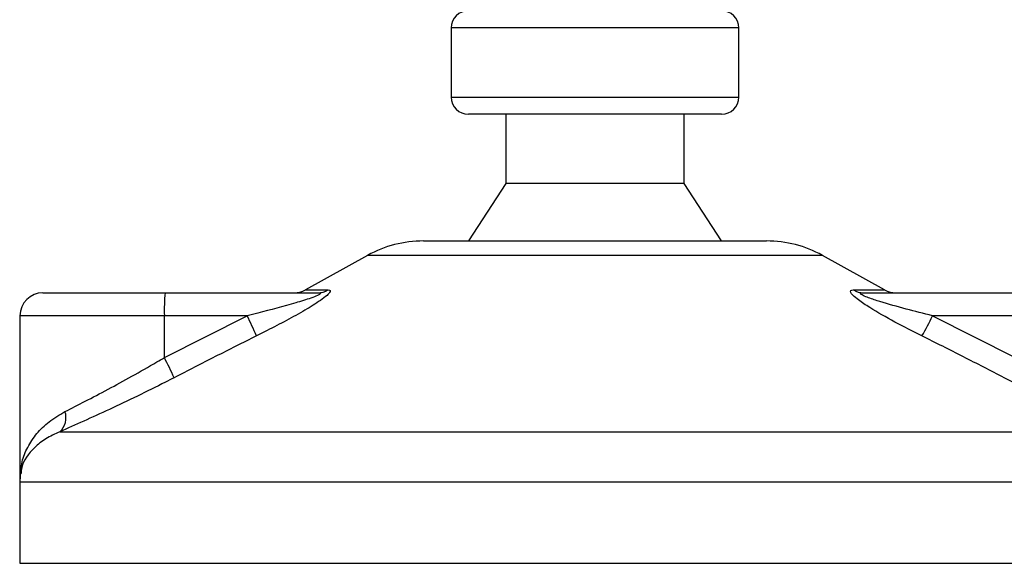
# Model space of a CAD drawing. Header units: millimetres. Extents: x 0 to 420, y 0 to 297.
# Tile 26 of 70: x 137.33 to 141.93, y 200.72 to 203.26. Entities that reach past the tile are written whole.
import ezdxf

# ---------------------------------------------------------------- set-up
doc = ezdxf.new("R2010")
doc.units = ezdxf.units.MM

msp = doc.modelspace()

# ---------------------------------------------------------------- linework, layer by layer
at = {"color": 7, "linetype": 'Continuous', "lineweight": 25}
for p, q in [((139.34695, 203.2254), (139.34695, 202.90259)), ((140.69197, 203.2254), (139.34695, 203.2254)), ((140.69197, 202.90259), (140.69197, 203.2254)), ((139.34695, 202.90259), (139.99614, 202.90259)), ((139.99614, 202.90259), (140.69197, 202.90259)), ((139.99893, 202.82189), (139.42765, 202.82189)), ((139.60251, 202.82189), (139.60251, 202.49909)), ((140.61127, 202.82189), (139.99893, 202.82189)), ((140.43641, 202.49909), (140.43641, 202.82189)), ((139.60251, 202.49909), (139.42765, 202.23009)), ((140.005, 202.49909), (139.60251, 202.49909)), ((140.43641, 202.49909), (140.005, 202.49909)), ((140.61127, 202.23009), (140.43641, 202.49909)), ((139.21699, 202.23009), (140.82193, 202.23009)), ((138.95632, 202.16273), (138.66515, 202.00146)), ((141.0826, 202.16273), (138.95632, 202.16273)), ((141.37377, 202.00146), (141.0826, 202.16273)), ((137.43823, 201.98799), (138.00951, 201.98799)), ((138.00951, 201.98799), (138.72383, 201.98799)), ((138.66515, 202.00146), (138.77185, 202.00146)), ((141.22754, 202.00146), (141.37377, 202.00146)), ((141.27404, 201.98799), (141.98836, 201.98799)), ((137.33063, 201.88038), (137.33063, 201.12852)), ((138.00578, 201.88038), (137.33063, 201.88038)), ((138.00578, 201.68489), (138.3928, 201.88038)), ((138.3928, 201.88038), (138.00578, 201.88038)), ((138.00578, 201.68489), (138.00578, 201.88038)), ((141.5976, 201.88038), (141.98462, 201.68489)), ((141.98462, 201.88038), (141.5976, 201.88038)), ((137.51718, 201.33848), (142.4812, 201.33848)), ((137.32943, 201.10316), (137.32943, 200.72367)), ((142.70787, 201.10316), (137.32943, 201.10316)), ((137.32943, 200.72367), (142.70949, 200.72367))]:
    msp.add_line(p, q, dxfattribs=at)
for centre, radius, start, end in [((139.42765, 203.2254), 0.0807, 90, 180), ((140.61127, 203.2254), 0.0807, 0, 90), ((139.42765, 202.90259), 0.0807, 180, 270), ((140.61127, 202.90259), 0.0807, 270, 0), ((139.21699, 201.69208), 0.53801, 90, 118.97971), ((140.82193, 201.69208), 0.53801, 61.02029, 90), ((137.43823, 201.88038), 0.1076, 90, 180), ((138.78417, 201.90725), 0.77886, 174.05026, 181.9769), ((138.61301, 202.09559), 0.1076, 270, 298.97971), ((138.72361, 202.08109), 0.09311, 270.13347, 301.2075), ((141.27434, 202.07602), 0.08804, 237.88298, 269.80326), ((141.42591, 202.09559), 0.1076, 241.02029, 270), ((137.25075, 201.29398), 1.28381, 22.54768, 27.17899), ((140.33911, 202.48157), 1.39471, 330.09662, 334.46582), ((136.93825, 201.11397), 1.21061, 23.1937, 28.13781), ((137.45679, 201.40406), 0.08915, 312.63789, 18.67569), ((137.59844, 201.10316), 0.269, 171.40055, 180)]:
    msp.add_arc(centre, radius, start, end, dxfattribs=at)
for points, knots in [([(138.72383, 201.98799), (138.72659, 201.9879), (138.73105, 201.98777), (138.73493, 201.98651), (138.73594, 201.98457), (138.73343, 201.98172), (138.72834, 201.97849), (138.71569, 201.97219), (138.6799, 201.9587), (138.58687, 201.93014), (138.48566, 201.90354), (138.40956, 201.88456), (138.3928, 201.88038)], [0, 0, 0, 0, 0.0326282, 0.0525244, 0.0758401, 0.1000535, 0.1224526, 0.1468975, 0.2362249, 0.4244765, 0.873292, 1, 1, 1, 1]), ([(138.77185, 202.00146), (138.77582, 202.00091), (138.78384, 201.99982), (138.78071, 201.98986), (138.76503, 201.97366), (138.72764, 201.94557), (138.66195, 201.90518), (138.577, 201.85808), (138.5002, 201.8182), (138.45311, 201.79462), (138.43642, 201.78626)], [0, 0, 0, 0, 0.0715734, 0.1443473, 0.2083354, 0.3096596, 0.4923301, 0.6911888, 0.8905251, 1, 1, 1, 1]), ([(141.54815, 201.78626), (141.50569, 201.80768), (141.42103, 201.85039), (141.32026, 201.90763), (141.25564, 201.95032), (141.22603, 201.97471), (141.21337, 201.99048), (141.21396, 201.9994), (141.22177, 202.0014), (141.22703, 202.00145), (141.22754, 202.00146)], [0, 0, 0, 0, 0.2791688, 0.5566156, 0.6991027, 0.7915598, 0.8614835, 0.9308082, 0.9932657, 1, 1, 1, 1]), ([(141.5976, 201.88038), (141.55631, 201.89078), (141.47332, 201.91166), (141.37262, 201.93962), (141.30556, 201.96141), (141.27618, 201.97309), (141.26512, 201.97926), (141.26109, 201.98265), (141.26011, 201.98498), (141.26258, 201.98704), (141.26729, 201.9878), (141.27183, 201.98797), (141.27353, 201.98798), (141.27404, 201.98799)], [0, 0, 0, 0, 0.31263849, 0.62834094, 0.77232249, 0.85321015, 0.88959861, 0.90400401, 0.93049187, 0.94918752, 0.98217793, 0.99463503, 1, 1, 1, 1]), ([(138.43642, 201.78626), (138.37229, 201.75414), (138.24348, 201.68964), (138.11535, 201.62382), (138.05101, 201.59076)], [0, 0, 0, 0, 0.4978543, 1, 1, 1, 1]), ([(141.93329, 201.59076), (141.86954, 201.62353), (141.74148, 201.68936), (141.61278, 201.75387), (141.54815, 201.78626)], [0, 0, 0, 0, 0.497852, 1, 1, 1, 1]), ([(137.54125, 201.43261), (137.57203, 201.44824), (137.63453, 201.47996), (137.74149, 201.53609), (137.85468, 201.59772), (137.94364, 201.64824), (137.99418, 201.67805), (138.00578, 201.68489)], [0, 0, 0, 0, 0.2283053, 0.4634776, 0.6938128, 0.9297437, 1, 1, 1, 1]), ([(138.05101, 201.59076), (138.03767, 201.58392), (137.98051, 201.55461), (137.87819, 201.50403), (137.74922, 201.4429), (137.62529, 201.38626), (137.55357, 201.35456), (137.51718, 201.33848)], [0, 0, 0, 0, 0.0699949, 0.2998887, 0.53536, 0.7642956, 1, 1, 1, 1]), ([(142.4812, 201.33848), (142.44092, 201.35532), (142.35892, 201.38961), (142.22112, 201.45086), (142.07733, 201.51795), (141.98175, 201.56627), (141.93329, 201.59076)], [0, 0, 0, 0, 0.2463531, 0.5014676, 0.7472632, 1, 1, 1, 1]), ([(137.33261, 201.11912), (137.33373, 201.14575), (137.33582, 201.19554), (137.36473, 201.26652), (137.40661, 201.32947), (137.46386, 201.38731), (137.51523, 201.41738), (137.54125, 201.43261)], [0, 0, 0, 0, 0.2250981, 0.4208767, 0.6202762, 0.807726, 1, 1, 1, 1]), ([(137.51718, 201.33848), (137.4944, 201.32787), (137.44839, 201.30643), (137.38094, 201.25137), (137.33941, 201.19522), (137.33634, 201.15238), (137.33566, 201.14287)], [0, 0, 0, 0, 0.2123614, 0.4290443, 0.8732781, 1, 1, 1, 1])]:
    msp.add_open_spline(points, degree=3, knots=knots, dxfattribs=at)

doc.saveas('drawing.dxf')
